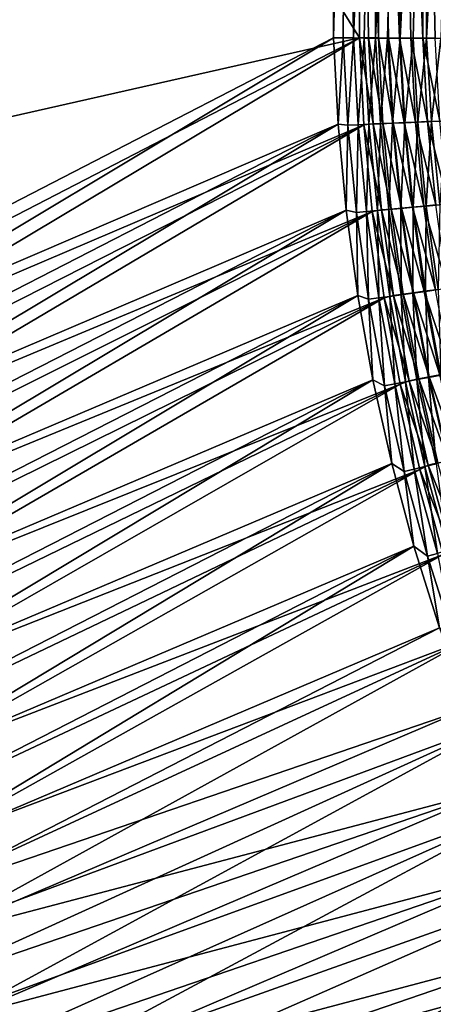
# Model space of a CAD drawing. Header units: metres. Extents: x -901 to 901, y -486 to 401.
# Tile 60 of 256: x -649 to -607, y -188 to -86. Entities that reach past the tile are written whole.
import ezdxf

# ---------------------------------------------------------------- set-up
doc = ezdxf.new("R2010")
doc.units = ezdxf.units.M

msp = doc.modelspace()

# ---------------------------------------------------------------- linework, layer by layer
at = {"layer": 'top0'}
for points in [[(-725.835327, -0.734328, -244.903076), (-616.804932, -0.734328, -458.834534), (-670.464355, -115.941673, -353.521973)], [(-616.804932, -0.734328, -458.834534), (-616.838867, -88.329659, -458.767822), (-670.464355, -115.941673, -353.521973)], [(-614.165894, -88.329659, -457.405853), (-668.570313, -0.734328, -350.479034), (-668.633911, -100.639046, -350.511444)], [(-614.131897, -0.734328, -457.472565), (-668.570313, -0.734328, -350.479034), (-614.165894, -88.329659, -457.405853)], [(-616.804932, -0.734328, -458.834534), (-616.804932, -31.580099, -458.834534), (-616.838867, -88.329659, -458.767822)], [(-614.131897, -31.580099, -457.472565), (-614.131897, -0.734328, -457.472565), (-614.165894, -88.329659, -457.405853)], [(-615.451172, -31.580099, -461.348145), (-615.847961, -88.335213, -460.634186), (-616.838867, -88.329659, -458.767822)], [(-616.838867, -88.329659, -458.767822), (-616.804932, -31.580099, -458.834534), (-615.451172, -31.580099, -461.348145)], [(-614.794678, -88.340767, -462.466064), (-615.847961, -88.335213, -460.634186), (-615.451172, -31.580099, -461.348145)], [(-612.477173, -31.580099, -466.077484), (-614.794678, -88.340767, -462.466064), (-615.451172, -31.580099, -461.348145)], [(-612.477173, -31.580099, -466.077484), (-613.680298, -88.346306, -464.261414), (-614.794678, -88.340767, -462.466064)], [(-614.131897, -31.580099, -457.472565), (-614.165894, -88.329659, -457.405853), (-613.222351, -88.334953, -459.182892)], [(-612.185791, -31.580099, -460.993408), (-614.131897, -31.580099, -457.472565), (-612.219482, -88.340233, -460.927124)], [(-614.131897, -31.580099, -457.472565), (-613.222351, -88.334953, -459.182892), (-612.219482, -88.340233, -460.927124)], [(-612.505981, -88.351822, -466.018188), (-613.680298, -88.346306, -464.261414), (-612.477173, -31.580099, -466.077484)], [(-609.952698, -31.580099, -469.470367), (-611.273193, -88.357323, -467.734375), (-612.505981, -88.351822, -466.018188)], [(-609.952698, -31.580099, -469.470367), (-612.505981, -88.351822, -466.018188), (-612.477173, -31.580099, -466.077484)], [(-612.185791, -31.580099, -460.993408), (-612.219482, -88.340233, -460.927124), (-611.158447, -88.345512, -462.636536)], [(-610.006897, -31.580099, -464.375183), (-612.185791, -31.580099, -460.993408), (-610.040344, -88.350761, -464.309235)], [(-610.040344, -88.350761, -464.309235), (-612.185791, -31.580099, -460.993408), (-611.158447, -88.345512, -462.636536)], [(-609.983215, -88.362785, -469.408051), (-611.273193, -88.357323, -467.734375), (-609.952698, -31.580099, -469.470367)], [(-608.866516, -88.355995, -465.943298), (-610.006897, -31.580099, -464.375183), (-610.040344, -88.350761, -464.309235)], [(-607.605164, -31.580099, -467.602478), (-610.006897, -31.580099, -464.375183), (-607.638245, -88.361198, -467.536865)], [(-610.006897, -31.580099, -464.375183), (-608.866516, -88.355995, -465.943298), (-607.638245, -88.361198, -467.536865)], [(-607.205383, -31.580099, -472.685181), (-608.637512, -88.36821, -471.037292), (-609.983215, -88.362785, -469.408051)], [(-607.205383, -31.580099, -472.685181), (-609.983215, -88.362785, -469.408051), (-609.952698, -31.580099, -469.470367)], [(-607.237732, -88.373589, -472.62027), (-608.637512, -88.36821, -471.037292), (-607.205383, -31.580099, -472.685181)], [(-607.605164, -31.580099, -467.602478), (-607.638245, -88.361198, -467.536865), (-606.356995, -88.366364, -469.088135)], [(-604.991516, -31.580099, -470.660675), (-607.605164, -31.580099, -467.602478), (-605.02417, -88.37149, -470.595337)], [(-605.02417, -88.37149, -470.595337), (-607.605164, -31.580099, -467.602478), (-606.356995, -88.366364, -469.088135)], [(-604.248535, -31.580099, -475.706512), (-605.7854, -88.378922, -474.155121), (-607.237732, -88.373589, -472.62027)], [(-604.248535, -31.580099, -475.706512), (-607.237732, -88.373589, -472.62027), (-607.205383, -31.580099, -472.685181)], [(-670.464355, -115.941673, -353.521973), (-616.838867, -88.329659, -458.767822), (-670.413879, -120.391983, -353.517212)], [(-616.838867, -88.329659, -458.767822), (-616.383362, -97.230095, -459.2565), (-670.413879, -120.391983, -353.517212)], [(-667.747498, -115.959152, -352.096436), (-614.165894, -88.329659, -457.405853), (-668.633911, -100.639046, -350.511444)], [(-667.766907, -120.292, -352.109344), (-614.165894, -88.329659, -457.405853), (-667.747498, -115.959152, -352.096436)], [(-613.712524, -97.281593, -457.87912), (-614.165894, -88.329659, -457.405853), (-667.766907, -120.292, -352.109344)], [(-616.383362, -97.230095, -459.2565), (-616.838867, -88.329659, -458.767822), (-615.847961, -88.335213, -460.634186)], [(-615.364563, -97.329567, -461.095306), (-616.383362, -97.230095, -459.2565), (-615.847961, -88.335213, -460.634186)], [(-615.847961, -88.335213, -460.634186), (-614.794678, -88.340767, -462.466064), (-615.364563, -97.329567, -461.095306)], [(-614.794678, -88.340767, -462.466064), (-614.307007, -97.284538, -462.900024), (-615.364563, -97.329567, -461.095306)], [(-614.794678, -88.340767, -462.466064), (-613.680298, -88.346306, -464.261414), (-614.307007, -97.284538, -462.900024)], [(-613.680298, -88.346306, -464.261414), (-613.188843, -97.236794, -464.669952), (-614.307007, -97.284538, -462.900024)], [(-612.755432, -97.200462, -459.620819), (-614.165894, -88.329659, -457.405853), (-613.712524, -97.281593, -457.87912)], [(-612.755432, -97.200462, -459.620819), (-613.222351, -88.334953, -459.182892), (-614.165894, -88.329659, -457.405853)], [(-613.680298, -88.346306, -464.261414), (-612.505981, -88.351822, -466.018188), (-613.188843, -97.236794, -464.669952)], [(-611.748474, -97.157616, -461.339203), (-613.222351, -88.334953, -459.182892), (-612.755432, -97.200462, -459.620819)], [(-612.219482, -88.340233, -460.927124), (-613.222351, -88.334953, -459.182892), (-611.748474, -97.157616, -461.339203)], [(-612.505981, -88.351822, -466.018188), (-612.011658, -97.186394, -466.402863), (-613.188843, -97.236794, -464.669952)], [(-612.505981, -88.351822, -466.018188), (-611.273193, -88.357323, -467.734375), (-612.011658, -97.186394, -466.402863)], [(-611.158447, -88.345512, -462.636536), (-612.219482, -88.340233, -460.927124), (-610.683899, -97.112198, -463.024475)], [(-610.683899, -97.112198, -463.024475), (-612.219482, -88.340233, -460.927124), (-611.748474, -97.157616, -461.339203)], [(-611.273193, -88.357323, -467.734375), (-610.777039, -97.133423, -468.096436), (-612.011658, -97.186394, -466.402863)], [(-611.273193, -88.357323, -467.734375), (-609.983215, -88.362785, -469.408051), (-610.777039, -97.133423, -468.096436)], [(-610.040344, -88.350761, -464.309235), (-611.158447, -88.345512, -462.636536), (-609.563049, -97.064262, -464.674469)], [(-609.563049, -97.064262, -464.674469), (-611.158447, -88.345512, -462.636536), (-610.683899, -97.112198, -463.024475)], [(-609.983215, -88.362785, -469.408051), (-609.486389, -97.077927, -469.748352), (-610.777039, -97.133423, -468.096436)], [(-608.866516, -88.355995, -465.943298), (-610.040344, -88.350761, -464.309235), (-608.387512, -97.013863, -466.286987)], [(-608.387512, -97.013863, -466.286987), (-610.040344, -88.350761, -464.309235), (-609.563049, -97.064262, -464.674469)], [(-609.983215, -88.362785, -469.408051), (-608.637512, -88.36821, -471.037292), (-609.486389, -97.077927, -469.748352)], [(-608.637512, -88.36821, -471.037292), (-608.141357, -97.019974, -471.356354), (-609.486389, -97.077927, -469.748352)], [(-607.638245, -88.361198, -467.536865), (-608.866516, -88.355995, -465.943298), (-607.15863, -96.961075, -467.859894)], [(-607.15863, -96.961075, -467.859894), (-608.866516, -88.355995, -465.943298), (-608.387512, -97.013863, -466.286987)], [(-608.637512, -88.36821, -471.037292), (-607.237732, -88.373589, -472.62027), (-608.141357, -97.019974, -471.356354)], [(-607.237732, -88.373589, -472.62027), (-606.743469, -96.959625, -472.918091), (-608.141357, -97.019974, -471.356354)], [(-605.877991, -96.905945, -469.39093), (-606.356995, -88.366364, -469.088135), (-607.638245, -88.361198, -467.536865)], [(-605.877991, -96.905945, -469.39093), (-607.638245, -88.361198, -467.536865), (-607.15863, -96.961075, -467.859894)], [(-607.237732, -88.373589, -472.62027), (-605.7854, -88.378922, -474.155121), (-606.743469, -96.959625, -472.918091)], [(-605.7854, -88.378922, -474.155121), (-605.294189, -96.896957, -474.431458), (-606.743469, -96.959625, -472.918091)], [(-670.413879, -120.391983, -353.517212), (-616.383362, -97.230095, -459.2565), (-670.256592, -124.838036, -353.514557)], [(-616.383362, -97.230095, -459.2565), (-669.992493, -129.277176, -353.513977), (-670.256592, -124.838036, -353.514557)], [(-616.383362, -97.230095, -459.2565), (-615.550049, -106.077751, -459.685333), (-669.992493, -129.277176, -353.513977)], [(-613.712524, -97.281593, -457.87912), (-667.766907, -120.292, -352.109344), (-667.621155, -124.632362, -352.094788)], [(-667.371216, -128.968491, -352.082947), (-613.712524, -97.281593, -457.87912), (-667.621155, -124.632362, -352.094788)], [(-612.863892, -106.216515, -458.294708), (-613.712524, -97.281593, -457.87912), (-667.371216, -128.968491, -352.082947)], [(-615.550049, -106.077751, -459.685333), (-616.383362, -97.230095, -459.2565), (-615.364563, -97.329567, -461.095306)], [(-614.488647, -106.314095, -461.506958), (-615.550049, -106.077751, -459.685333), (-615.364563, -97.329567, -461.095306)], [(-615.364563, -97.329567, -461.095306), (-614.307007, -97.284538, -462.900024), (-614.488647, -106.314095, -461.506958)], [(-614.307007, -97.284538, -462.900024), (-613.429077, -106.217979, -463.290131), (-614.488647, -106.314095, -461.506958)], [(-614.307007, -97.284538, -462.900024), (-613.188843, -97.236794, -464.669952), (-613.429077, -106.217979, -463.290131)], [(-611.901001, -106.056458, -460.011993), (-612.755432, -97.200462, -459.620819), (-613.712524, -97.281593, -457.87912)], [(-613.712524, -97.281593, -457.87912), (-612.863892, -106.216515, -458.294708), (-611.901001, -106.056458, -460.011993)], [(-613.188843, -97.236794, -464.669952), (-612.310364, -106.116508, -465.038605), (-613.429077, -106.217979, -463.290131)], [(-613.188843, -97.236794, -464.669952), (-612.011658, -97.186394, -466.402863), (-612.310364, -106.116508, -465.038605)], [(-610.892212, -105.965019, -461.709869), (-611.748474, -97.157616, -461.339203), (-612.755432, -97.200462, -459.620819)], [(-610.892212, -105.965019, -461.709869), (-612.755432, -97.200462, -459.620819), (-611.901001, -106.056458, -460.011993)], [(-612.011658, -97.186394, -466.402863), (-611.13385, -106.009819, -466.750183), (-612.310364, -106.116508, -465.038605)], [(-612.011658, -97.186394, -466.402863), (-610.777039, -97.133423, -468.096436), (-611.13385, -106.009819, -466.750183)], [(-609.826965, -105.8685, -463.374725), (-610.683899, -97.112198, -463.024475), (-611.748474, -97.157616, -461.339203)], [(-609.826965, -105.8685, -463.374725), (-611.748474, -97.157616, -461.339203), (-610.892212, -105.965019, -461.709869)], [(-610.777039, -97.133423, -468.096436), (-609.901245, -105.898041, -468.422577), (-611.13385, -106.009819, -466.750183)], [(-610.777039, -97.133423, -468.096436), (-609.486389, -97.077927, -469.748352), (-609.901245, -105.898041, -468.422577)], [(-609.563049, -97.064262, -464.674469), (-610.683899, -97.112198, -463.024475), (-608.706848, -105.767006, -465.004425)], [(-610.683899, -97.112198, -463.024475), (-609.826965, -105.8685, -463.374725), (-608.706848, -105.767006, -465.004425)], [(-609.486389, -97.077927, -469.748352), (-608.613892, -105.781311, -470.053619), (-609.901245, -105.898041, -468.422577)], [(-607.533142, -105.660675, -466.596863), (-608.387512, -97.013863, -466.286987), (-609.563049, -97.064262, -464.674469)], [(-608.706848, -105.767006, -465.004425), (-607.533142, -105.660675, -466.596863), (-609.563049, -97.064262, -464.674469)], [(-609.486389, -97.077927, -469.748352), (-608.141357, -97.019974, -471.356354), (-608.613892, -105.781311, -470.053619)], [(-608.141357, -97.019974, -471.356354), (-607.273376, -105.659767, -471.641022), (-608.613892, -105.781311, -470.053619)], [(-606.307434, -105.549644, -468.149872), (-607.15863, -96.961075, -467.859894), (-608.387512, -97.013863, -466.286987)], [(-606.307434, -105.549644, -468.149872), (-608.387512, -97.013863, -466.286987), (-607.533142, -105.660675, -466.596863)], [(-608.141357, -97.019974, -471.356354), (-606.743469, -96.959625, -472.918091), (-607.273376, -105.659767, -471.641022)], [(-606.743469, -96.959625, -472.918091), (-605.881226, -105.533539, -473.182587), (-607.273376, -105.659767, -471.641022)], [(-605.031067, -105.434029, -469.661346), (-605.877991, -96.905945, -469.39093), (-607.15863, -96.961075, -467.859894)], [(-605.031067, -105.434029, -469.661346), (-607.15863, -96.961075, -467.859894), (-606.307434, -105.549644, -468.149872)], [(-606.743469, -96.959625, -472.918091), (-605.294189, -96.896957, -474.431458), (-605.881226, -105.533539, -473.182587)], [(-615.550049, -106.077751, -459.685333), (-669.621521, -133.706787, -353.515381), (-669.992493, -129.277176, -353.513977)], [(-669.621521, -133.706787, -353.515381), (-615.550049, -106.077751, -459.685333), (-669.143921, -138.124191, -353.518799)], [(-615.550049, -106.077751, -459.685333), (-614.345459, -114.860573, -460.055634), (-669.143921, -138.124191, -353.518799)], [(-667.017273, -133.297333, -352.073883), (-612.863892, -106.216515, -458.294708), (-667.371216, -128.968491, -352.082947)], [(-612.863892, -106.216515, -458.294708), (-667.017273, -133.297333, -352.073883), (-666.55957, -137.615982, -352.067627)], [(-611.619263, -115.12542, -458.653259), (-612.863892, -106.216515, -458.294708), (-666.55957, -137.615982, -352.067627)], [(-614.345459, -114.860573, -460.055634), (-615.550049, -106.077751, -459.685333), (-614.488647, -106.314095, -461.506958)], [(-614.488647, -106.314095, -461.506958), (-613.429077, -106.217979, -463.290131), (-613.226685, -115.268509, -461.864471)], [(-613.226685, -115.268509, -461.864471), (-614.345459, -114.860573, -460.055634), (-614.488647, -106.314095, -461.506958)], [(-613.429077, -106.217979, -463.290131), (-612.310364, -106.116508, -465.038605), (-612.168457, -115.12104, -463.62912)], [(-613.429077, -106.217979, -463.290131), (-612.168457, -115.12104, -463.62912), (-613.226685, -115.268509, -461.864471)], [(-612.863892, -106.216515, -458.294708), (-610.665344, -114.882912, -460.35199), (-611.901001, -106.056458, -460.011993)], [(-612.863892, -106.216515, -458.294708), (-611.619263, -115.12542, -458.653259), (-610.665344, -114.882912, -460.35199)], [(-612.310364, -106.116508, -465.038605), (-611.13385, -106.009819, -466.750183), (-611.052368, -114.96563, -465.359192)], [(-612.310364, -106.116508, -465.038605), (-611.052368, -114.96563, -465.359192), (-612.168457, -115.12104, -463.62912)], [(-609.657776, -114.742638, -462.032257), (-610.892212, -105.965019, -461.709869), (-611.901001, -106.056458, -460.011993)], [(-611.901001, -106.056458, -460.011993), (-610.665344, -114.882912, -460.35199), (-609.657776, -114.742638, -462.032257)], [(-611.13385, -106.009819, -466.750183), (-609.901245, -105.898041, -468.422577), (-609.879761, -114.802483, -467.052429)], [(-611.13385, -106.009819, -466.750183), (-609.879761, -114.802483, -467.052429), (-611.052368, -114.96563, -465.359192)], [(-608.595093, -114.59481, -463.679565), (-609.826965, -105.8685, -463.374725), (-610.892212, -105.965019, -461.709869)], [(-608.595093, -114.59481, -463.679565), (-610.892212, -105.965019, -461.709869), (-609.657776, -114.742638, -462.032257)], [(-609.901245, -105.898041, -468.422577), (-608.613892, -105.781311, -470.053619), (-608.652283, -114.631805, -468.706665)], [(-609.901245, -105.898041, -468.422577), (-608.652283, -114.631805, -468.706665), (-609.879761, -114.802483, -467.052429)], [(-608.706848, -105.767006, -465.004425), (-609.826965, -105.8685, -463.374725), (-607.478638, -114.439621, -465.29184)], [(-607.478638, -114.439621, -465.29184), (-609.826965, -105.8685, -463.374725), (-608.595093, -114.59481, -463.679565)], [(-606.309875, -114.277267, -466.866974), (-607.533142, -105.660675, -466.596863), (-608.706848, -105.767006, -465.004425)], [(-607.478638, -114.439621, -465.29184), (-606.309875, -114.277267, -466.866974), (-608.706848, -105.767006, -465.004425)], [(-608.613892, -105.781311, -470.053619), (-607.371338, -114.453789, -470.319763), (-608.652283, -114.631805, -468.706665)], [(-608.613892, -105.781311, -470.053619), (-607.273376, -105.659767, -471.641022), (-607.371338, -114.453789, -470.319763)], [(-605.09021, -114.107948, -468.402924), (-606.307434, -105.549644, -468.149872), (-607.533142, -105.660675, -466.596863)], [(-607.533142, -105.660675, -466.596863), (-606.309875, -114.277267, -466.866974), (-605.09021, -114.107948, -468.402924)], [(-607.273376, -105.659767, -471.641022), (-606.038391, -114.268654, -471.889496), (-607.371338, -114.453789, -470.319763)], [(-607.273376, -105.659767, -471.641022), (-605.881226, -105.533539, -473.182587), (-606.038391, -114.268654, -471.889496)], [(-609.879761, -114.802483, -467.052429), (-608.652283, -114.631805, -468.706665), (-608.25354, -123.544815, -467.309601)], [(-606.992249, -123.271576, -463.938965), (-608.595093, -114.59481, -463.679565), (-609.657776, -114.742638, -462.032257)], [(-608.652283, -114.631805, -468.706665), (-607.371338, -114.453789, -470.319763), (-607.034302, -123.315346, -468.9487)], [(-608.652283, -114.631805, -468.706665), (-607.034302, -123.315346, -468.9487), (-608.25354, -123.544815, -467.309601)], [(-605.882507, -123.062767, -465.536652), (-607.478638, -114.439621, -465.29184), (-608.595093, -114.59481, -463.679565)], [(-605.882507, -123.062767, -465.536652), (-608.595093, -114.59481, -463.679565), (-606.992249, -123.271576, -463.938965)], [(-606.309875, -114.277267, -466.866974), (-607.478638, -114.439621, -465.29184), (-604.721558, -122.844498, -467.097351)], [(-604.721558, -122.844498, -467.097351), (-607.478638, -114.439621, -465.29184), (-605.882507, -123.062767, -465.536652)], [(-607.371338, -114.453789, -470.319763), (-606.038391, -114.268654, -471.889496), (-605.762756, -123.076202, -470.546783)], [(-607.371338, -114.453789, -470.319763), (-605.762756, -123.076202, -470.546783), (-607.034302, -123.315346, -468.9487)], [(-669.143921, -138.124191, -353.518799), (-614.345459, -114.860573, -460.055634), (-668.559814, -142.526764, -353.524139)], [(-614.345459, -114.860573, -460.055634), (-667.869446, -146.911896, -353.531433), (-668.559814, -142.526764, -353.524139)], [(-614.345459, -114.860573, -460.055634), (-612.775635, -123.566879, -460.368866), (-667.869446, -146.911896, -353.531433)], [(-611.619263, -115.12542, -458.653259), (-666.55957, -137.615982, -352.067627), (-665.998169, -141.922043, -352.064087)], [(-665.333252, -146.213226, -352.063232), (-611.619263, -115.12542, -458.653259), (-665.998169, -141.922043, -352.064087)], [(-609.978149, -123.998863, -458.955475), (-611.619263, -115.12542, -458.653259), (-665.333252, -146.213226, -352.063232)], [(-612.775635, -123.566879, -460.368866), (-614.345459, -114.860573, -460.055634), (-613.226685, -115.268509, -461.864471)], [(-613.226685, -115.268509, -461.864471), (-612.168457, -115.12104, -463.62912), (-611.583008, -124.172516, -462.167847)], [(-611.583008, -124.172516, -462.167847), (-612.775635, -123.566879, -460.368866), (-613.226685, -115.268509, -461.864471)], [(-612.168457, -115.12104, -463.62912), (-611.052368, -114.96563, -465.359192), (-610.529358, -123.973679, -463.917053)], [(-612.168457, -115.12104, -463.62912), (-610.529358, -123.973679, -463.917053), (-611.583008, -124.172516, -462.167847)], [(-611.619263, -115.12542, -458.653259), (-609.052673, -123.659813, -460.640778), (-610.665344, -114.882912, -460.35199)], [(-611.619263, -115.12542, -458.653259), (-609.978149, -123.998863, -458.955475), (-609.052673, -123.659813, -460.640778)], [(-611.052368, -114.96563, -465.359192), (-609.879761, -114.802483, -467.052429), (-609.419067, -123.764351, -465.631683)], [(-611.052368, -114.96563, -465.359192), (-609.419067, -123.764351, -465.631683), (-610.529358, -123.973679, -463.917053)], [(-610.665344, -114.882912, -460.35199), (-608.049438, -123.47068, -462.306335), (-609.657776, -114.742638, -462.032257)], [(-610.665344, -114.882912, -460.35199), (-609.052673, -123.659813, -460.640778), (-608.049438, -123.47068, -462.306335)], [(-609.879761, -114.802483, -467.052429), (-608.25354, -123.544815, -467.309601), (-609.419067, -123.764351, -465.631683)], [(-609.657776, -114.742638, -462.032257), (-608.049438, -123.47068, -462.306335), (-606.992249, -123.271576, -463.938965)], [(-612.775635, -123.566879, -460.368866), (-667.073181, -151.276947, -353.540619), (-667.869446, -146.911896, -353.531433)], [(-667.073181, -151.276947, -353.540619), (-612.775635, -123.566879, -460.368866), (-666.171387, -155.619324, -353.551636)], [(-612.775635, -123.566879, -460.368866), (-610.845642, -132.185837, -460.626404), (-666.171387, -155.619324, -353.551636)], [(-610.845642, -132.185837, -460.626404), (-612.775635, -123.566879, -460.368866), (-611.583008, -124.172516, -462.167847)], [(-610.529358, -123.973679, -463.917053), (-609.419067, -123.764351, -465.631683), (-608.516052, -132.755844, -464.15387)], [(-609.978149, -123.998863, -458.955475), (-607.067322, -132.367142, -460.878357), (-609.052673, -123.659813, -460.640778)], [(-609.419067, -123.764351, -465.631683), (-608.25354, -123.544815, -467.309601), (-607.414673, -132.492859, -465.85614)], [(-609.419067, -123.764351, -465.631683), (-607.414673, -132.492859, -465.85614), (-608.516052, -132.755844, -464.15387)], [(-609.052673, -123.659813, -460.640778), (-606.071411, -132.129364, -462.532104), (-608.049438, -123.47068, -462.306335)], [(-609.052673, -123.659813, -460.640778), (-607.067322, -132.367142, -460.878357), (-606.071411, -132.129364, -462.532104)], [(-608.25354, -123.544815, -467.309601), (-607.034302, -123.315346, -468.9487), (-606.259277, -132.217224, -467.521759)], [(-608.25354, -123.544815, -467.309601), (-606.259277, -132.217224, -467.521759), (-607.414673, -132.492859, -465.85614)], [(-608.049438, -123.47068, -462.306335), (-605.022705, -131.879227, -464.152954), (-606.992249, -123.271576, -463.938965)], [(-608.049438, -123.47068, -462.306335), (-606.071411, -132.129364, -462.532104), (-605.022705, -131.879227, -464.152954)], [(-607.034302, -123.315346, -468.9487), (-605.762756, -123.076202, -470.546783), (-605.05127, -131.929306, -469.148651)], [(-607.034302, -123.315346, -468.9487), (-605.05127, -131.929306, -469.148651), (-606.259277, -132.217224, -467.521759)], [(-603.922546, -131.617081, -465.738922), (-605.882507, -123.062767, -465.536652), (-606.992249, -123.271576, -463.938965)], [(-606.992249, -123.271576, -463.938965), (-605.022705, -131.879227, -464.152954), (-603.922546, -131.617081, -465.738922)], [(-664.56488, -150.487274, -352.065063), (-609.978149, -123.998863, -458.955475), (-665.333252, -146.213226, -352.063232)], [(-609.978149, -123.998863, -458.955475), (-664.56488, -150.487274, -352.065063), (-663.693237, -154.741913, -352.069519)], [(-607.944824, -132.820221, -459.201874), (-609.978149, -123.998863, -458.955475), (-663.693237, -154.741913, -352.069519)], [(-611.583008, -124.172516, -462.167847), (-610.529358, -123.973679, -463.917053), (-609.561951, -133.005829, -462.417084)], [(-609.561951, -133.005829, -462.417084), (-610.845642, -132.185837, -460.626404), (-611.583008, -124.172516, -462.167847)], [(-610.529358, -123.973679, -463.917053), (-608.516052, -132.755844, -464.15387), (-609.561951, -133.005829, -462.417084)], [(-609.978149, -123.998863, -458.955475), (-607.944824, -132.820221, -459.201874), (-607.067322, -132.367142, -460.878357)], [(-610.845642, -132.185837, -460.626404), (-665.16449, -159.936447, -353.564484), (-666.171387, -155.619324, -353.551636)], [(-664.053101, -164.225708, -353.579132), (-665.16449, -159.936447, -353.564484), (-610.845642, -132.185837, -460.626404)], [(-608.560303, -140.706741, -460.829681), (-664.053101, -164.225708, -353.579132), (-610.845642, -132.185837, -460.626404)], [(-607.944824, -132.820221, -459.201874), (-663.693237, -154.741913, -352.069519), (-662.718384, -158.974731, -352.076538)], [(-661.640503, -163.183365, -352.086151), (-607.944824, -132.820221, -459.201874), (-662.718384, -158.974731, -352.076538)], [(-605.527222, -141.56691, -459.392853), (-607.944824, -132.820221, -459.201874), (-661.640503, -163.183365, -352.086151)], [(-608.560303, -140.706741, -460.829681), (-610.845642, -132.185837, -460.626404), (-609.561951, -133.005829, -462.417084)], [(-609.561951, -133.005829, -462.417084), (-608.516052, -132.755844, -464.15387), (-607.167847, -141.748184, -462.612152)], [(-608.516052, -132.755844, -464.15387), (-607.414673, -132.492859, -465.85614), (-606.132813, -141.447495, -464.339569)], [(-608.516052, -132.755844, -464.15387), (-606.132813, -141.447495, -464.339569), (-607.167847, -141.748184, -462.612152)], [(-607.944824, -132.820221, -459.201874), (-604.71344, -140.984879, -461.064728), (-607.067322, -132.367142, -460.878357)], [(-607.944824, -132.820221, -459.201874), (-605.527222, -141.56691, -459.392853), (-604.71344, -140.984879, -461.064728)], [(-607.414673, -132.492859, -465.85614), (-606.259277, -132.217224, -467.521759), (-605.043396, -141.131348, -466.032501)], [(-607.414673, -132.492859, -465.85614), (-605.043396, -141.131348, -466.032501), (-606.132813, -141.447495, -464.339569)], [(-607.067322, -132.367142, -460.878357), (-603.727844, -140.698898, -462.709534), (-606.071411, -132.129364, -462.532104)], [(-607.067322, -132.367142, -460.878357), (-604.71344, -140.984879, -461.064728), (-603.727844, -140.698898, -462.709534)], [(-607.167847, -141.748184, -462.612152), (-608.560303, -140.706741, -460.829681), (-609.561951, -133.005829, -462.417084)], [(-662.837708, -168.484573, -353.59552), (-664.053101, -164.225708, -353.579132), (-608.560303, -140.706741, -460.829681)], [(-661.518982, -172.71048, -353.613647), (-662.837708, -168.484573, -353.59552), (-608.560303, -140.706741, -460.829681)], [(-608.560303, -140.706741, -460.829681), (-605.9245, -149.118973, -460.97934), (-661.518982, -172.71048, -353.613647)], [(-605.9245, -149.118973, -460.97934), (-608.560303, -140.706741, -460.829681), (-607.167847, -141.748184, -462.612152)], [(-660.459839, -167.365372, -352.098297), (-605.527222, -141.56691, -459.392853), (-661.640503, -163.183365, -352.086151)], [(-605.527222, -141.56691, -459.392853), (-660.459839, -167.365372, -352.098297), (-659.176514, -171.518356, -352.113007)], [(-602.733521, -150.216125, -459.528778), (-605.527222, -141.56691, -459.392853), (-659.176514, -171.518356, -352.113007)], [(-607.167847, -141.748184, -462.612152), (-606.132813, -141.447495, -464.339569), (-604.404968, -150.379272, -462.753052)], [(-604.404968, -150.379272, -462.753052), (-605.9245, -149.118973, -460.97934), (-607.167847, -141.748184, -462.612152)], [(-605.9245, -149.118973, -460.97934), (-660.097656, -176.900925, -353.633423), (-661.518982, -172.71048, -353.613647)], [(-605.9245, -149.118973, -460.97934), (-602.942749, -157.412018, -461.074799), (-660.097656, -176.900925, -353.633423)], [(-602.733521, -150.216125, -459.528778), (-659.176514, -171.518356, -352.113007), (-657.790649, -175.639938, -352.130188)], [(-656.302429, -179.727676, -352.149841), (-602.733521, -150.216125, -459.528778), (-657.790649, -175.639938, -352.130188)], [(-599.571777, -158.745132, -459.610016), (-602.733521, -150.216125, -459.528778), (-656.302429, -179.727676, -352.149841)], [(-602.942749, -157.412018, -461.074799), (-658.574524, -181.053406, -353.654877), (-660.097656, -176.900925, -353.633423)], [(-602.942749, -157.412018, -461.074799), (-599.619751, -165.575348, -461.115479), (-658.574524, -181.053406, -353.654877)], [(-654.712036, -183.779175, -352.171967), (-599.571777, -158.745132, -459.610016), (-656.302429, -179.727676, -352.149841)], [(-653.019836, -187.792007, -352.196533), (-599.571777, -158.745132, -459.610016), (-654.712036, -183.779175, -352.171967)], [(-596.050171, -167.131149, -459.636993), (-599.571777, -158.745132, -459.610016), (-653.019836, -187.792007, -352.196533)], [(-599.619751, -165.575348, -461.115479), (-656.950378, -185.165436, -353.677948), (-658.574524, -181.053406, -353.654877)], [(-656.950378, -185.165436, -353.677948), (-599.619751, -165.575348, -461.115479), (-655.226196, -189.234558, -353.702576)], [(-599.619751, -165.575348, -461.115479), (-595.959412, -173.598099, -461.100769), (-655.226196, -189.234558, -353.702576)], [(-651.226868, -191.763657, -352.223511), (-596.050171, -167.131149, -459.636993), (-653.019836, -187.792007, -352.196533)], [(-596.050171, -167.131149, -459.636993), (-651.226868, -191.763657, -352.223511), (-649.334595, -195.691544, -352.252838)], [(-592.176758, -175.35141, -459.610077), (-596.050171, -167.131149, -459.636993), (-649.334595, -195.691544, -352.252838)], [(-655.226196, -189.234558, -353.702576), (-595.959412, -173.598099, -461.100769), (-653.402893, -193.258347, -353.72876)], [(-653.402893, -193.258347, -353.72876), (-595.959412, -173.598099, -461.100769), (-651.481506, -197.234406, -353.756439)], [(-651.481506, -197.234406, -353.756439), (-595.959412, -173.598099, -461.100769), (-591.965454, -181.469208, -461.03009)], [(-592.176758, -175.35141, -459.610077), (-649.334595, -195.691544, -352.252838), (-647.344421, -199.573105, -352.284546)], [(-587.959595, -183.383728, -459.529358), (-592.176758, -175.35141, -459.610077), (-647.344421, -199.573105, -352.284546)], [(-591.965454, -181.469208, -461.03009), (-649.463135, -201.16037, -353.785583), (-651.481506, -197.234406, -353.756439)], [(-645.140198, -208.852676, -353.848145), (-649.463135, -201.16037, -353.785583), (-591.965454, -181.469208, -461.03009)], [(-587.641418, -189.177658, -460.902557), (-645.140198, -208.852676, -353.848145), (-591.965454, -181.469208, -461.03009)], [(-587.959595, -183.383728, -459.529358), (-647.344421, -199.573105, -352.284546), (-643.076172, -207.186996, -352.35495)], [(-583.405334, -191.211761, -459.392273), (-587.959595, -183.383728, -459.529358), (-643.076172, -207.186996, -352.35495)]]:
    msp.add_3dface(points, dxfattribs=at)

doc.saveas('drawing.dxf')
